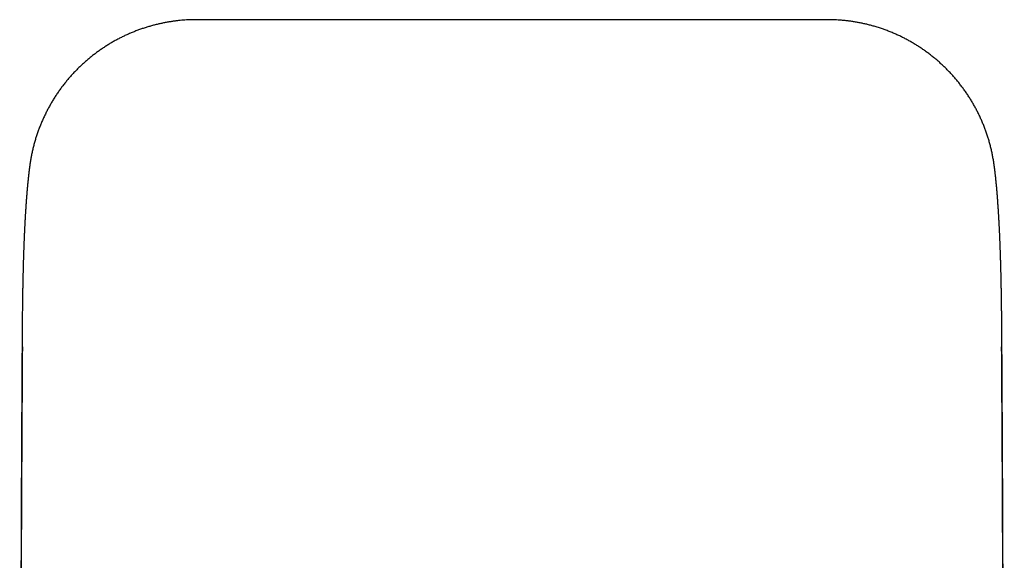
# Model space of a CAD drawing. Header units: millimetres. Extents: x 8 to 802, y 12 to 450.
# Tile 26 of 28: x 479 to 515, y 430 to 450. Entities that reach past the tile are written whole.
import ezdxf

# ---------------------------------------------------------------- set-up
doc = ezdxf.new("R2010")
doc.units = ezdxf.units.MM

msp = doc.modelspace()

# ---------------------------------------------------------------- linework, layer by layer
at = {"color": 7, "linetype": 'Continuous', "lineweight": 30}
msp.add_line((508.25, 449.693), (485.751, 449.693), dxfattribs=at)
for points, knots in [([(485.751, 449.693), (485.701, 449.693), (485.63, 449.692), (485.527, 449.689), (485.438, 449.685), (485.332, 449.679), (485.221, 449.67), (485.104, 449.659), (484.983, 449.644), (484.859, 449.627), (484.732, 449.607), (484.604, 449.583), (484.474, 449.556), (484.343, 449.526), (484.211, 449.493), (484.08, 449.456), (483.948, 449.416), (483.816, 449.373), (483.684, 449.327), (483.553, 449.277), (483.423, 449.224), (483.294, 449.168), (483.165, 449.108), (483.038, 449.045), (482.912, 448.98), (482.787, 448.911), (482.663, 448.839), (482.542, 448.764), (482.422, 448.686), (482.303, 448.605), (482.187, 448.521), (482.072, 448.434), (481.96, 448.345), (481.849, 448.252), (481.741, 448.157), (481.635, 448.06), (481.531, 447.96), (481.43, 447.857), (481.331, 447.752), (481.235, 447.645), (481.141, 447.535), (481.05, 447.423), (480.961, 447.309), (480.876, 447.192), (480.793, 447.074), (480.713, 446.953), (480.636, 446.831), (480.562, 446.707), (480.491, 446.581), (480.423, 446.453), (480.358, 446.324), (480.296, 446.193), (480.237, 446.061), (480.181, 445.927), (480.129, 445.792), (480.08, 445.656), (480.034, 445.519), (479.992, 445.38), (479.953, 445.241), (479.917, 445.101), (479.885, 444.959), (479.856, 444.817), (479.831, 444.675), (479.815, 444.578), (479.809, 444.53), (479.809, 444.529)], [0, 0, 0, 0, 0.017478, 0.02452, 0.036234, 0.04843, 0.061549, 0.075288, 0.089522, 0.104153, 0.119109, 0.134333, 0.149782, 0.165422, 0.181223, 0.197163, 0.21322, 0.229379, 0.245626, 0.261948, 0.278334, 0.294777, 0.311269, 0.327804, 0.344375, 0.360978, 0.37761, 0.394267, 0.410946, 0.427644, 0.444359, 0.461089, 0.477832, 0.494588, 0.511355, 0.528131, 0.544915, 0.561708, 0.578507, 0.595313, 0.612125, 0.628942, 0.645764, 0.66259, 0.679421, 0.696255, 0.713092, 0.729933, 0.746776, 0.763622, 0.780471, 0.797322, 0.814175, 0.831031, 0.847888, 0.864747, 0.881608, 0.89847, 0.915334, 0.9322, 0.949067, 0.965935, 0.982805, 0.999675, 1, 1, 1, 1]), ([(514.191, 444.528), (514.188, 444.548), (514.179, 444.616), (514.16, 444.731), (514.133, 444.874), (514.103, 445.016), (514.069, 445.157), (514.032, 445.297), (513.992, 445.436), (513.948, 445.575), (513.901, 445.712), (513.85, 445.848), (513.797, 445.983), (513.74, 446.116), (513.679, 446.248), (513.616, 446.379), (513.549, 446.508), (513.48, 446.635), (513.407, 446.761), (513.331, 446.885), (513.252, 447.007), (513.171, 447.127), (513.086, 447.245), (512.999, 447.361), (512.908, 447.475), (512.815, 447.587), (512.72, 447.697), (512.621, 447.804), (512.52, 447.909), (512.417, 448.011), (512.31, 448.111), (512.202, 448.209), (512.091, 448.303), (511.978, 448.395), (511.862, 448.485), (511.744, 448.571), (511.624, 448.655), (511.502, 448.736), (511.378, 448.814), (511.252, 448.889), (511.123, 448.961), (510.993, 449.03), (510.861, 449.096), (510.727, 449.159), (510.591, 449.218), (510.453, 449.275), (510.313, 449.328), (510.172, 449.378), (510.028, 449.424), (509.887, 449.466), (509.75, 449.503), (509.617, 449.536), (509.484, 449.565), (509.35, 449.592), (509.216, 449.615), (509.083, 449.636), (508.95, 449.653), (508.818, 449.667), (508.691, 449.677), (508.577, 449.685), (508.478, 449.689), (508.372, 449.692), (508.297, 449.693), (508.25, 449.693)], [0, 0, 0, 0, 0.007103, 0.023987, 0.040873, 0.057759, 0.074648, 0.091537, 0.108429, 0.125321, 0.142215, 0.159111, 0.176009, 0.192909, 0.20981, 0.226714, 0.24362, 0.260529, 0.27744, 0.294354, 0.311271, 0.328191, 0.345115, 0.362043, 0.378975, 0.395912, 0.412855, 0.429802, 0.446757, 0.463718, 0.480686, 0.497664, 0.514651, 0.531649, 0.548659, 0.565682, 0.582722, 0.599779, 0.616856, 0.633956, 0.651082, 0.66824, 0.685433, 0.702669, 0.719953, 0.737297, 0.75471, 0.772207, 0.789807, 0.807534, 0.823467, 0.839387, 0.855287, 0.871157, 0.886985, 0.902746, 0.918399, 0.933854, 0.948899, 0.962855, 0.973771, 0.983625, 1, 1, 1, 1]), ([(479.809, 444.528), (479.808, 444.523), (479.806, 444.511), (479.804, 444.492), (479.801, 444.471), (479.798, 444.452), (479.796, 444.436), (479.794, 444.422), (479.793, 444.41), (479.791, 444.4), (479.79, 444.386), (479.787, 444.368), (479.784, 444.345), (479.781, 444.32), (479.777, 444.29), (479.773, 444.256), (479.769, 444.219), (479.765, 444.183), (479.761, 444.148), (479.757, 444.115), (479.754, 444.086), (479.751, 444.059), (479.748, 444.033), (479.745, 444.009), (479.743, 443.984), (479.741, 443.962), (479.739, 443.942), (479.737, 443.924), (479.735, 443.904), (479.733, 443.883), (479.73, 443.86), (479.728, 443.837), (479.726, 443.815), (479.724, 443.795), (479.723, 443.779), (479.721, 443.763), (479.72, 443.749), (479.718, 443.735), (479.717, 443.719), (479.716, 443.703), (479.714, 443.684), (479.712, 443.663), (479.71, 443.641), (479.708, 443.618), (479.706, 443.595), (479.704, 443.575), (479.703, 443.555), (479.701, 443.536), (479.7, 443.519), (479.698, 443.502), (479.697, 443.484), (479.695, 443.465), (479.694, 443.445), (479.692, 443.425), (479.691, 443.407), (479.689, 443.392), (479.688, 443.378), (479.687, 443.366), (479.686, 443.352), (479.685, 443.335), (479.684, 443.316), (479.682, 443.295), (479.68, 443.273), (479.679, 443.252), (479.677, 443.231), (479.675, 443.194), (479.671, 443.139), (479.667, 443.084), (479.664, 443.046), (479.663, 443.025), (479.662, 443.006), (479.66, 442.987), (479.659, 442.964), (479.657, 442.936), (479.655, 442.904), (479.653, 442.87), (479.651, 442.834), (479.648, 442.799), (479.646, 442.764), (479.644, 442.73), (479.642, 442.697), (479.641, 442.667), (479.639, 442.643), (479.638, 442.627), (479.638, 442.616), (479.637, 442.603), (479.636, 442.586), (479.635, 442.566), (479.633, 442.542), (479.632, 442.514), (479.63, 442.482), (479.628, 442.447), (479.627, 442.422), (479.626, 442.409)], [0, 0, 0, 0, 0.007, 0.017973, 0.027907, 0.036804, 0.044664, 0.051375, 0.057087, 0.061856, 0.066402, 0.077227, 0.088056, 0.099133, 0.114828, 0.131517, 0.149369, 0.168444, 0.185655, 0.201461, 0.215837, 0.229169, 0.241696, 0.253524, 0.265568, 0.278033, 0.286325, 0.295342, 0.305148, 0.31574, 0.32712, 0.339059, 0.350129, 0.359294, 0.36752, 0.374808, 0.381689, 0.388666, 0.395739, 0.404353, 0.413318, 0.423311, 0.434379, 0.446523, 0.456819, 0.46726, 0.476908, 0.485744, 0.49377, 0.502036, 0.51035, 0.51948, 0.529426, 0.540096, 0.548036, 0.555251, 0.561743, 0.567515, 0.57334, 0.581666, 0.590996, 0.601196, 0.61139, 0.621419, 0.631284, 0.640989, 0.674493, 0.707476, 0.717689, 0.727267, 0.736076, 0.744498, 0.753537, 0.767529, 0.782414, 0.797848, 0.813828, 0.829961, 0.845596, 0.860724, 0.875309, 0.888804, 0.90134, 0.906002, 0.910666, 0.916219, 0.92281, 0.932007, 0.942672, 0.954806, 0.968405, 0.98347, 1, 1, 1, 1]), ([(514.374, 442.409), (514.374, 442.422), (514.372, 442.447), (514.37, 442.482), (514.369, 442.513), (514.367, 442.541), (514.366, 442.565), (514.365, 442.586), (514.364, 442.603), (514.363, 442.618), (514.362, 442.63), (514.361, 442.641), (514.361, 442.653), (514.36, 442.666), (514.359, 442.686), (514.357, 442.715), (514.355, 442.752), (514.353, 442.791), (514.35, 442.829), (514.348, 442.866), (514.346, 442.9), (514.344, 442.933), (514.342, 442.963), (514.34, 442.992), (514.338, 443.02), (514.336, 443.049), (514.333, 443.093), (514.329, 443.151), (514.325, 443.205), (514.322, 443.242), (514.321, 443.261), (514.32, 443.281), (514.318, 443.3), (514.317, 443.319), (514.315, 443.337), (514.314, 443.353), (514.313, 443.368), (514.312, 443.383), (514.31, 443.4), (514.309, 443.418), (514.308, 443.437), (514.306, 443.456), (514.305, 443.473), (514.303, 443.489), (514.302, 443.504), (514.301, 443.521), (514.299, 443.539), (514.297, 443.561), (514.295, 443.584), (514.293, 443.608), (514.291, 443.631), (514.289, 443.653), (514.288, 443.672), (514.286, 443.689), (514.285, 443.707), (514.283, 443.724), (514.281, 443.743), (514.28, 443.761), (514.278, 443.78), (514.276, 443.802), (514.273, 443.826), (514.271, 443.85), (514.269, 443.873), (514.267, 443.895), (514.265, 443.916), (514.263, 443.935), (514.261, 443.952), (514.259, 443.973), (514.256, 443.998), (514.253, 444.027), (514.25, 444.055), (514.247, 444.083), (514.244, 444.112), (514.24, 444.144), (514.236, 444.178), (514.232, 444.212), (514.228, 444.245), (514.225, 444.276), (514.221, 444.307), (514.217, 444.338), (514.213, 444.37), (514.21, 444.395), (514.207, 444.414), (514.205, 444.428), (514.203, 444.445), (514.2, 444.465), (514.197, 444.487), (514.194, 444.509), (514.192, 444.523), (514.192, 444.528)], [0, 0, 0, 0, 0.016365, 0.031296, 0.044792, 0.056852, 0.067474, 0.076659, 0.084405, 0.090242, 0.095212, 0.100296, 0.105552, 0.11098, 0.116582, 0.132432, 0.149146, 0.166496, 0.184483, 0.20052, 0.216011, 0.230954, 0.245076, 0.257856, 0.269954, 0.283454, 0.298033, 0.331098, 0.364702, 0.373676, 0.382788, 0.392039, 0.401428, 0.410676, 0.41911, 0.4267, 0.433452, 0.440415, 0.448368, 0.457311, 0.46711, 0.476006, 0.48429, 0.491962, 0.499023, 0.506238, 0.515575, 0.525994, 0.537496, 0.54963, 0.560984, 0.571274, 0.58071, 0.589292, 0.597135, 0.606241, 0.615193, 0.62399, 0.633235, 0.643982, 0.65625, 0.667968, 0.679672, 0.69059, 0.70072, 0.710063, 0.718617, 0.726715, 0.741112, 0.754985, 0.769503, 0.782751, 0.796991, 0.812647, 0.829736, 0.846928, 0.863145, 0.878396, 0.892821, 0.908745, 0.923955, 0.939142, 0.944765, 0.951644, 0.959788, 0.969198, 0.979873, 0.991815, 1, 1, 1, 1]), ([(479.626, 442.41), (479.626, 442.397), (479.624, 442.372), (479.622, 442.337), (479.621, 442.305), (479.619, 442.276), (479.618, 442.251), (479.617, 442.229), (479.616, 442.211), (479.615, 442.195), (479.614, 442.176), (479.613, 442.152), (479.612, 442.123), (479.611, 442.093), (479.609, 442.058), (479.607, 442.018), (479.605, 441.976), (479.604, 441.934), (479.602, 441.891), (479.6, 441.848), (479.598, 441.804), (479.596, 441.762), (479.595, 441.721), (479.593, 441.681), (479.592, 441.642), (479.59, 441.603), (479.589, 441.563), (479.587, 441.522), (479.586, 441.481), (479.585, 441.439), (479.583, 441.394), (479.581, 441.346), (479.58, 441.295), (479.578, 441.244), (479.577, 441.194), (479.575, 441.145), (479.574, 441.097), (479.572, 441.052), (479.571, 441.012), (479.57, 440.977), (479.569, 440.944), (479.568, 440.911), (479.567, 440.874), (479.566, 440.835), (479.565, 440.794), (479.564, 440.75), (479.563, 440.706), (479.562, 440.659), (479.561, 440.61), (479.56, 440.56), (479.558, 440.511), (479.557, 440.463), (479.556, 440.416), (479.555, 440.371), (479.555, 440.334), (479.554, 440.304), (479.554, 440.281), (479.553, 440.257), (479.553, 440.232), (479.552, 440.196), (479.551, 440.15), (479.55, 440.095), (479.549, 440.04), (479.548, 439.982), (479.547, 439.918), (479.546, 439.85), (479.545, 439.781), (479.544, 439.714), (479.543, 439.651), (479.542, 439.585), (479.541, 439.515), (479.54, 439.437), (479.539, 439.356), (479.538, 439.273), (479.537, 439.189), (479.536, 439.123), (479.536, 439.074), (479.535, 439.042), (479.535, 439.008), (479.535, 438.97), (479.534, 438.929), (479.534, 438.884), (479.533, 438.833), (479.533, 438.776), (479.532, 438.712), (479.532, 438.644), (479.531, 438.57), (479.531, 438.519), (479.531, 438.493)], [0, 0, 0, 0, 0.011836, 0.022634, 0.032396, 0.041122, 0.048813, 0.055361, 0.060913, 0.06549, 0.069844, 0.077993, 0.086621, 0.095727, 0.105126, 0.118096, 0.130469, 0.142364, 0.154891, 0.168317, 0.180192, 0.192572, 0.204579, 0.216033, 0.226934, 0.237285, 0.249048, 0.260568, 0.271846, 0.283309, 0.295814, 0.309166, 0.323335, 0.337495, 0.351262, 0.364401, 0.377154, 0.389281, 0.400671, 0.409253, 0.417507, 0.426329, 0.435874, 0.446142, 0.456929, 0.468411, 0.480084, 0.491516, 0.504677, 0.517504, 0.53, 0.542142, 0.553873, 0.565191, 0.575953, 0.581979, 0.587507, 0.593058, 0.599272, 0.606149, 0.619996, 0.633168, 0.646262, 0.660439, 0.675805, 0.692354, 0.70922, 0.725102, 0.739988, 0.753882, 0.771439, 0.789504, 0.808186, 0.827305, 0.846314, 0.865172, 0.872246, 0.8793, 0.886828, 0.895195, 0.9044, 0.914441, 0.925318, 0.938245, 0.95218, 0.967119, 0.98306, 1, 1, 1, 1]), ([(514.47, 438.493), (514.469, 438.518), (514.469, 438.567), (514.469, 438.638), (514.468, 438.705), (514.468, 438.766), (514.467, 438.824), (514.467, 438.876), (514.466, 438.922), (514.466, 438.964), (514.465, 439.002), (514.465, 439.037), (514.464, 439.106), (514.463, 439.21), (514.462, 439.324), (514.461, 439.411), (514.46, 439.47), (514.459, 439.528), (514.459, 439.586), (514.458, 439.645), (514.457, 439.708), (514.456, 439.774), (514.455, 439.837), (514.454, 439.895), (514.453, 439.944), (514.452, 439.991), (514.452, 440.034), (514.451, 440.075), (514.45, 440.111), (514.45, 440.143), (514.449, 440.172), (514.448, 440.2), (514.448, 440.228), (514.447, 440.253), (514.447, 440.277), (514.446, 440.303), (514.446, 440.335), (514.445, 440.371), (514.444, 440.41), (514.443, 440.45), (514.442, 440.505), (514.441, 440.576), (514.439, 440.649), (514.437, 440.713), (514.436, 440.764), (514.435, 440.813), (514.434, 440.856), (514.433, 440.893), (514.432, 440.924), (514.431, 440.953), (514.43, 440.99), (514.429, 441.036), (514.427, 441.092), (514.425, 441.152), (514.423, 441.21), (514.422, 441.266), (514.42, 441.317), (514.418, 441.367), (514.417, 441.414), (514.415, 441.462), (514.413, 441.513), (514.411, 441.568), (514.41, 441.617), (514.408, 441.661), (514.406, 441.701), (514.405, 441.742), (514.403, 441.784), (514.401, 441.825), (514.4, 441.867), (514.398, 441.909), (514.396, 441.951), (514.394, 441.992), (514.393, 442.031), (514.391, 442.068), (514.389, 442.102), (514.388, 442.136), (514.386, 442.167), (514.385, 442.193), (514.384, 442.214), (514.383, 442.233), (514.382, 442.255), (514.381, 442.28), (514.379, 442.308), (514.378, 442.339), (514.376, 442.373), (514.375, 442.397), (514.374, 442.41)], [0, 0, 0, 0, 0.016316, 0.031708, 0.046172, 0.059706, 0.072309, 0.083978, 0.094124, 0.103437, 0.111916, 0.119559, 0.126616, 0.158274, 0.190333, 0.204438, 0.218196, 0.231607, 0.244732, 0.258522, 0.273305, 0.289083, 0.305858, 0.318419, 0.33032, 0.34156, 0.352138, 0.362052, 0.371779, 0.378546, 0.385489, 0.392608, 0.399604, 0.405944, 0.411617, 0.417082, 0.425564, 0.434939, 0.444701, 0.454772, 0.465151, 0.486339, 0.508484, 0.521704, 0.535211, 0.548157, 0.560176, 0.568969, 0.577187, 0.584831, 0.592177, 0.60618, 0.621376, 0.637606, 0.654469, 0.668401, 0.6827, 0.696542, 0.709538, 0.721688, 0.736711, 0.752048, 0.76786, 0.778488, 0.789668, 0.8014, 0.813684, 0.825867, 0.837428, 0.850251, 0.862207, 0.873993, 0.886354, 0.896658, 0.907183, 0.917203, 0.92662, 0.935433, 0.940122, 0.945776, 0.952395, 0.95998, 0.968532, 0.978052, 0.988541, 1, 1, 1, 1]), ([(479.531, 438.493), (479.531, 438.439), (479.53, 438.333), (479.529, 438.175), (479.528, 438.022), (479.527, 437.873), (479.526, 437.73), (479.525, 437.591), (479.524, 437.46), (479.524, 437.338), (479.523, 437.223), (479.522, 437.113), (479.522, 437.007), (479.521, 436.905), (479.521, 436.808), (479.52, 436.714), (479.52, 436.625), (479.519, 436.541), (479.519, 436.461), (479.518, 436.385), (479.518, 436.315), (479.517, 436.25), (479.517, 436.19), (479.517, 436.135), (479.517, 436.084), (479.516, 436.038), (479.516, 435.996), (479.516, 435.96), (479.516, 435.926), (479.516, 435.894), (479.515, 435.861), (479.515, 435.828), (479.515, 435.784), (479.515, 435.728), (479.514, 435.66), (479.514, 435.581), (479.513, 435.489), (479.513, 435.385), (479.512, 435.275), (479.512, 435.166), (479.511, 435.059), (479.511, 434.953), (479.51, 434.844), (479.509, 434.73), (479.509, 434.613), (479.508, 434.346), (479.506, 433.948), (479.503, 433.419), (479.501, 432.925), (479.499, 432.445), (479.497, 431.98), (479.495, 431.516), (479.493, 431.051), (479.491, 430.55), (479.49, 430.166), (479.489, 429.903), (479.489, 429.798), (479.488, 429.699), (479.488, 429.605), (479.488, 429.517), (479.487, 429.435), (479.487, 429.358), (479.487, 429.292), (479.487, 429.235), (479.486, 429.187), (479.486, 429.141), (479.486, 429.092), (479.486, 429.034), (479.486, 428.965), (479.485, 428.891), (479.485, 428.81), (479.485, 428.723), (479.485, 428.631), (479.484, 428.536), (479.484, 428.436), (479.484, 428.331), (479.483, 428.221), (479.483, 428.074), (479.482, 427.893), (479.481, 427.683), (479.481, 427.475), (479.48, 427.271), (479.48, 427.054), (479.479, 426.826), (479.478, 426.586), (479.477, 426.352), (479.477, 426.158), (479.476, 426.004), (479.476, 425.888), (479.476, 425.774), (479.476, 425.66), (479.475, 425.546), (479.475, 425.418), (479.474, 425.273), (479.474, 425.111), (479.474, 424.942), (479.473, 424.766), (479.473, 424.583), (479.472, 424.397), (479.472, 424.207), (479.471, 424.016), (479.471, 423.817), (479.47, 423.612), (479.47, 423.429), (479.469, 423.267), (479.469, 423.129), (479.469, 422.989), (479.468, 422.846), (479.468, 422.7), (479.468, 422.552), (479.467, 422.403), (479.467, 422.253), (479.467, 422.106), (479.466, 421.962), (479.466, 421.824), (479.466, 421.692), (479.465, 421.565), (479.465, 421.444), (479.465, 421.329), (479.465, 421.221), (479.464, 421.118), (479.464, 421.021), (479.464, 420.93), (479.464, 420.844), (479.464, 420.766), (479.464, 420.696), (479.463, 420.633), (479.463, 420.574), (479.463, 420.52), (479.463, 420.467), (479.463, 420.405), (479.463, 420.333), (479.463, 420.249), (479.462, 420.159), (479.462, 420.064), (479.462, 419.963), (479.462, 419.855), (479.462, 419.743), (479.461, 419.624), (479.461, 419.499), (479.461, 419.369), (479.461, 419.232), (479.46, 419.09), (479.46, 418.941), (479.46, 418.787), (479.46, 418.626), (479.459, 418.457), (479.459, 418.278), (479.459, 418.09), (479.458, 417.896), (479.458, 417.694), (479.458, 417.486), (479.457, 417.282), (479.457, 417.082), (479.457, 416.889), (479.456, 416.695), (479.456, 416.503), (479.456, 416.296), (479.455, 416.074), (479.455, 415.837), (479.454, 415.602), (479.454, 415.367), (479.454, 415.133), (479.453, 414.907), (479.453, 414.687), (479.453, 414.474), (479.453, 414.268), (479.452, 414.069), (479.452, 413.877), (479.452, 413.692), (479.452, 413.515), (479.451, 413.346), (479.451, 413.186), (479.451, 413.032), (479.451, 412.889), (479.451, 412.756), (479.45, 412.632), (479.45, 412.515), (479.45, 412.402), (479.45, 412.288), (479.45, 412.17), (479.45, 412.041), (479.45, 411.9), (479.449, 411.747), (479.449, 411.586), (479.449, 411.416), (479.449, 411.239), (479.449, 411.053), (479.448, 410.859), (479.448, 410.656), (479.448, 410.446), (479.448, 410.228), (479.448, 410.003), (479.447, 409.771), (479.447, 409.531), (479.447, 409.239), (479.447, 408.899), (479.446, 408.514), (479.446, 408.131), (479.446, 407.75), (479.445, 407.372), (479.445, 406.975), (479.445, 406.558), (479.445, 406.122), (479.444, 405.69), (479.444, 405.402), (479.444, 405.259)], [0, 0, 0, 0, 0.006289, 0.012377, 0.018265, 0.023952, 0.02944, 0.034727, 0.039814, 0.044302, 0.048621, 0.052773, 0.056757, 0.060573, 0.064222, 0.067703, 0.071016, 0.074162, 0.07714, 0.07995, 0.082593, 0.084932, 0.087122, 0.089163, 0.091056, 0.092799, 0.094255, 0.095589, 0.096799, 0.097961, 0.099154, 0.100377, 0.101631, 0.104007, 0.106485, 0.109065, 0.112679, 0.116476, 0.120455, 0.124616, 0.128289, 0.132094, 0.136029, 0.140096, 0.144293, 0.148584, 0.168731, 0.18658, 0.204298, 0.220291, 0.236175, 0.251937, 0.267574, 0.283086, 0.302025, 0.305651, 0.309089, 0.31234, 0.315403, 0.318279, 0.320967, 0.323467, 0.32578, 0.327465, 0.329035, 0.330489, 0.33186, 0.333884, 0.336106, 0.338525, 0.341141, 0.343954, 0.346965, 0.349985, 0.35318, 0.35655, 0.360095, 0.363816, 0.370646, 0.377354, 0.383932, 0.39038, 0.396699, 0.404414, 0.411927, 0.419238, 0.426346, 0.429988, 0.433575, 0.437107, 0.440583, 0.444068, 0.447675, 0.452444, 0.457413, 0.462581, 0.467949, 0.473516, 0.479283, 0.484902, 0.4907, 0.496674, 0.502825, 0.509154, 0.513199, 0.517313, 0.521497, 0.52575, 0.530071, 0.534462, 0.538917, 0.543283, 0.547687, 0.551918, 0.555975, 0.559858, 0.563568, 0.567105, 0.570434, 0.573594, 0.576583, 0.579403, 0.582054, 0.584534, 0.586845, 0.588814, 0.590641, 0.592325, 0.593866, 0.595353, 0.596929, 0.599182, 0.601598, 0.604178, 0.60692, 0.609825, 0.612893, 0.616125, 0.619519, 0.623076, 0.626796, 0.63068, 0.634726, 0.638935, 0.643306, 0.647841, 0.652539, 0.657634, 0.662909, 0.668362, 0.673994, 0.679804, 0.685793, 0.691057, 0.696451, 0.701845, 0.707138, 0.712329, 0.718972, 0.725441, 0.731736, 0.738287, 0.744638, 0.750789, 0.756739, 0.76249, 0.768041, 0.773392, 0.778543, 0.783494, 0.788245, 0.792716, 0.796995, 0.801082, 0.804975, 0.808408, 0.811675, 0.814777, 0.817714, 0.820656, 0.82377, 0.827055, 0.830865, 0.834883, 0.839108, 0.84354, 0.848179, 0.853025, 0.858078, 0.863338, 0.868804, 0.874478, 0.880252, 0.886225, 0.892398, 0.89877, 0.908662, 0.918481, 0.928204, 0.937832, 0.947364, 0.9568, 0.967799, 0.978665, 0.989399, 1, 1, 1, 1]), ([(514.556, 405.259), (514.556, 405.427), (514.556, 405.766), (514.556, 406.275), (514.556, 406.79), (514.555, 407.309), (514.555, 407.785), (514.554, 408.219), (514.554, 408.608), (514.554, 408.93), (514.554, 409.184), (514.554, 409.367), (514.553, 409.546), (514.553, 409.721), (514.553, 409.906), (514.553, 410.101), (514.553, 410.304), (514.552, 410.501), (514.552, 410.69), (514.552, 410.872), (514.552, 411.046), (514.552, 411.212), (514.551, 411.372), (514.551, 411.52), (514.551, 411.657), (514.551, 411.783), (514.551, 411.904), (514.551, 412.02), (514.551, 412.13), (514.551, 412.236), (514.55, 412.337), (514.55, 412.44), (514.55, 412.549), (514.55, 412.668), (514.55, 412.793), (514.55, 412.924), (514.549, 413.06), (514.549, 413.201), (514.549, 413.347), (514.549, 413.498), (514.549, 413.657), (514.549, 413.823), (514.548, 413.995), (514.548, 414.173), (514.548, 414.357), (514.548, 414.547), (514.547, 414.743), (514.547, 414.944), (514.547, 415.151), (514.546, 415.363), (514.546, 415.581), (514.546, 415.805), (514.545, 416.034), (514.545, 416.269), (514.545, 416.491), (514.544, 416.7), (514.544, 416.895), (514.544, 417.088), (514.543, 417.278), (514.543, 417.463), (514.543, 417.642), (514.542, 417.82), (514.542, 417.996), (514.542, 418.17), (514.541, 418.338), (514.541, 418.5), (514.541, 418.657), (514.541, 418.818), (514.54, 418.98), (514.54, 419.144), (514.54, 419.301), (514.539, 419.445), (514.539, 419.577), (514.539, 419.698), (514.539, 419.813), (514.538, 419.923), (514.538, 420.026), (514.538, 420.124), (514.538, 420.216), (514.538, 420.295), (514.538, 420.363), (514.537, 420.421), (514.537, 420.475), (514.537, 420.528), (514.537, 420.583), (514.537, 420.646), (514.537, 420.719), (514.537, 420.801), (514.537, 420.891), (514.536, 420.988), (514.536, 421.092), (514.536, 421.204), (514.536, 421.323), (514.535, 421.449), (514.535, 421.581), (514.535, 421.721), (514.534, 421.867), (514.534, 422.02), (514.534, 422.179), (514.533, 422.345), (514.533, 422.514), (514.533, 422.7), (514.532, 422.899), (514.532, 423.11), (514.531, 423.321), (514.531, 423.529), (514.53, 423.737), (514.53, 423.938), (514.529, 424.132), (514.529, 424.32), (514.528, 424.502), (514.528, 424.678), (514.527, 424.847), (514.527, 425.01), (514.526, 425.156), (514.526, 425.287), (514.526, 425.402), (514.525, 425.513), (514.525, 425.622), (514.525, 425.767), (514.524, 425.953), (514.523, 426.181), (514.523, 426.415), (514.522, 426.656), (514.521, 426.9), (514.521, 427.149), (514.52, 427.402), (514.519, 427.66), (514.518, 427.867), (514.518, 428.021), (514.518, 428.12), (514.517, 428.217), (514.517, 428.31), (514.517, 428.398), (514.516, 428.488), (514.516, 428.578), (514.516, 428.668), (514.515, 428.752), (514.515, 428.831), (514.515, 428.905), (514.515, 428.973), (514.515, 429.036), (514.514, 429.091), (514.514, 429.139), (514.514, 429.184), (514.514, 429.232), (514.514, 429.289), (514.513, 429.356), (514.513, 429.434), (514.513, 429.518), (514.513, 429.608), (514.512, 429.703), (514.512, 429.803), (514.511, 429.908), (514.511, 430.017), (514.51, 430.226), (514.509, 430.532), (514.508, 430.959), (514.506, 431.413), (514.504, 431.891), (514.502, 432.362), (514.5, 432.825), (514.498, 433.28), (514.496, 433.734), (514.494, 434.08), (514.493, 434.319), (514.492, 434.452), (514.492, 434.584), (514.491, 434.713), (514.49, 434.839), (514.49, 434.957), (514.489, 435.069), (514.489, 435.174), (514.488, 435.276), (514.488, 435.373), (514.487, 435.471), (514.487, 435.57), (514.486, 435.67), (514.486, 435.746), (514.485, 435.801), (514.485, 435.835), (514.485, 435.869), (514.485, 435.901), (514.485, 435.934), (514.485, 435.971), (514.484, 436.015), (514.484, 436.065), (514.484, 436.12), (514.483, 436.18), (514.483, 436.245), (514.483, 436.313), (514.482, 436.386), (514.482, 436.464), (514.481, 436.547), (514.481, 436.635), (514.48, 436.728), (514.48, 436.825), (514.479, 436.928), (514.479, 437.034), (514.478, 437.144), (514.477, 437.258), (514.477, 437.376), (514.476, 437.499), (514.475, 437.628), (514.474, 437.761), (514.473, 437.9), (514.472, 438.042), (514.472, 438.189), (514.471, 438.34), (514.47, 438.442), (514.47, 438.493)], [0, 0, 0, 0, 0.012475, 0.025133, 0.037975, 0.051, 0.064208, 0.074011, 0.083912, 0.093912, 0.098661, 0.103362, 0.107958, 0.112449, 0.116835, 0.122265, 0.127525, 0.132615, 0.137535, 0.142284, 0.146783, 0.151117, 0.155287, 0.159293, 0.162731, 0.166038, 0.169214, 0.172259, 0.175173, 0.177955, 0.180607, 0.183142, 0.186122, 0.189265, 0.192573, 0.196046, 0.199683, 0.203415, 0.207305, 0.211354, 0.215562, 0.220019, 0.224642, 0.229429, 0.234382, 0.2395, 0.244783, 0.250232, 0.255846, 0.261625, 0.26757, 0.27368, 0.279955, 0.286396, 0.293003, 0.29831, 0.303719, 0.309121, 0.314391, 0.319531, 0.324539, 0.329417, 0.334435, 0.339307, 0.344032, 0.348609, 0.35304, 0.357323, 0.362183, 0.366838, 0.371289, 0.375536, 0.379155, 0.382611, 0.385904, 0.389034, 0.392001, 0.394804, 0.397445, 0.399923, 0.401667, 0.40332, 0.404882, 0.406362, 0.407926, 0.409632, 0.411825, 0.414217, 0.416807, 0.419595, 0.422644, 0.425899, 0.42936, 0.433028, 0.436903, 0.440983, 0.44527, 0.449754, 0.454443, 0.459337, 0.464406, 0.469428, 0.475868, 0.482154, 0.488286, 0.494685, 0.500907, 0.506951, 0.512819, 0.518509, 0.524022, 0.529357, 0.534515, 0.539496, 0.5443, 0.547949, 0.55149, 0.55492, 0.558241, 0.561502, 0.568375, 0.575457, 0.582749, 0.590251, 0.597963, 0.605741, 0.613723, 0.621907, 0.630294, 0.633477, 0.636672, 0.639766, 0.642738, 0.645589, 0.648318, 0.651377, 0.654268, 0.65699, 0.659542, 0.661925, 0.664139, 0.666183, 0.668059, 0.669431, 0.670878, 0.672441, 0.67412, 0.676468, 0.67901, 0.681746, 0.684678, 0.687803, 0.691063, 0.69451, 0.698143, 0.701848, 0.715142, 0.728529, 0.744588, 0.760779, 0.777101, 0.792791, 0.808584, 0.824483, 0.840486, 0.8452, 0.849923, 0.854656, 0.859311, 0.863808, 0.868145, 0.872088, 0.87589, 0.87955, 0.883068, 0.886445, 0.890272, 0.893898, 0.897325, 0.898616, 0.899877, 0.901106, 0.902305, 0.903477, 0.90473, 0.9064, 0.90825, 0.910281, 0.912492, 0.914885, 0.917411, 0.920111, 0.922986, 0.926035, 0.929319, 0.932785, 0.936431, 0.940258, 0.944267, 0.948381, 0.952669, 0.957133, 0.961771, 0.966685, 0.971781, 0.977059, 0.982521, 0.988164, 0.993991, 1, 1, 1, 1])]:
    msp.add_open_spline(points, degree=3, knots=knots, dxfattribs=at)
at = {"color": 8, "linetype": 'Continuous', "lineweight": 0}
for points, knots in [([(479.531, 438.493), (479.532, 438.413), (479.532, 438.247), (479.545, 438.081), (479.551, 437.995)], [0, 0, 0, 0, 0.481214, 1, 1, 1, 1]), ([(514.469, 438.493), (514.469, 438.413), (514.468, 438.247), (514.456, 438.081), (514.449, 437.995)], [0, 0, 0, 0, 0.481214, 1, 1, 1, 1]), ([(479.551, 437.995), (479.549, 437.742), (479.546, 437.237), (479.541, 436.462), (479.536, 435.675), (479.531, 434.875), (479.527, 434.062), (479.523, 433.251), (479.519, 432.445), (479.515, 431.644), (479.512, 430.831), (479.508, 430.006), (479.505, 429.171), (479.502, 428.325), (479.499, 427.467), (479.496, 426.599), (479.493, 425.719), (479.49, 424.834), (479.488, 423.944), (479.485, 423.048), (479.483, 422.142), (479.481, 421.22), (479.479, 420.282), (479.477, 419.327), (479.475, 418.362), (479.473, 417.386), (479.471, 416.405), (479.469, 415.419), (479.468, 414.429), (479.466, 413.429), (479.465, 412.412), (479.463, 411.377), (479.462, 410.325), (479.461, 409.262), (479.46, 408.188), (479.459, 407.103), (479.458, 406.008), (479.458, 405.269), (479.457, 404.899)], [0, 0, 0, 0, 0.029527, 0.059032, 0.088514, 0.117975, 0.147414, 0.176834, 0.204554, 0.232258, 0.259946, 0.287618, 0.315276, 0.342919, 0.370549, 0.398166, 0.42577, 0.453363, 0.480452, 0.507531, 0.534601, 0.561661, 0.589204, 0.616738, 0.644265, 0.671783, 0.699295, 0.726309, 0.753316, 0.780317, 0.807313, 0.834855, 0.862391, 0.889922, 0.917448, 0.94497, 0.972487, 1, 1, 1, 1]), ([(514.449, 437.995), (514.451, 437.742), (514.455, 437.237), (514.46, 436.462), (514.464, 435.675), (514.469, 434.875), (514.473, 434.062), (514.478, 433.251), (514.481, 432.445), (514.485, 431.644), (514.489, 430.831), (514.492, 430.006), (514.495, 429.171), (514.499, 428.325), (514.502, 427.467), (514.505, 426.599), (514.507, 425.719), (514.51, 424.834), (514.513, 423.944), (514.515, 423.048), (514.517, 422.142), (514.52, 421.22), (514.522, 420.282), (514.524, 419.327), (514.526, 418.362), (514.528, 417.386), (514.529, 416.405), (514.531, 415.419), (514.533, 414.429), (514.534, 413.429), (514.536, 412.412), (514.537, 411.377), (514.538, 410.325), (514.54, 409.262), (514.541, 408.188), (514.542, 407.103), (514.542, 406.008), (514.543, 405.269), (514.543, 404.899)], [0, 0, 0, 0, 0.029527, 0.059032, 0.088514, 0.117975, 0.147414, 0.176834, 0.204554, 0.232258, 0.259946, 0.287618, 0.315276, 0.342919, 0.370549, 0.398166, 0.42577, 0.453363, 0.480452, 0.507531, 0.534601, 0.561661, 0.589204, 0.616738, 0.644265, 0.671783, 0.699295, 0.726309, 0.753316, 0.780317, 0.807313, 0.834855, 0.862391, 0.889922, 0.917448, 0.94497, 0.972487, 1, 1, 1, 1])]:
    msp.add_open_spline(points, degree=3, knots=knots, dxfattribs=at)

doc.saveas('drawing.dxf')
